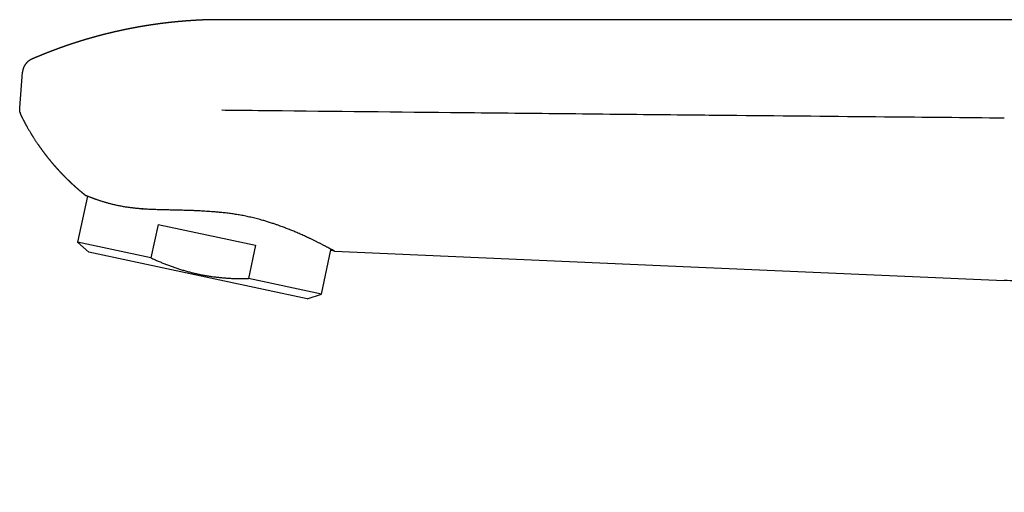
# Model space of a CAD drawing. Header units: millimetres. Extents: x 8 to 609, y 12 to 425.
# Tile 1 of 32: x 29 to 123, y 379 to 425. Entities that reach past the tile are written whole.
import ezdxf

# ---------------------------------------------------------------- set-up
doc = ezdxf.new("R2010")
doc.units = ezdxf.units.MM

msp = doc.modelspace()

# ---------------------------------------------------------------- linework, layer by layer
at = {"color": 7, "linetype": 'Continuous', "lineweight": 30}
for p, q in [((168.74, 424.803), (48.102, 424.803)), ((48.11, 424.796), (48.109, 424.8)), ((28.943, 420.001), (28.939, 419.986)), ((28.637, 416.313), (28.9, 419.744)), ((28.791, 415.527), (28.791, 415.527)), ((28.791, 415.527), (28.791, 415.527)), ((35.151, 407.812), (34.209, 403.378)), ((41.944, 405.086), (41.263, 401.879)), ((41.944, 405.086), (51.326, 403.092)), ((34.209, 403.378), (35.282, 402.413)), ((41.263, 401.879), (34.209, 403.378)), ((51.326, 403.092), (50.645, 399.885)), ((56.312, 397.942), (35.282, 402.413)), ((57.685, 398.389), (58.589, 402.643)), ((58.928, 402.528), (93.219, 401.031)), ((93.219, 401.031), (123.386, 399.714)), ((57.685, 398.389), (50.645, 399.885)), ((56.312, 397.942), (57.685, 398.389))]:
    msp.add_line(p, q, dxfattribs=at)
for points, knots in [([(48.11, 424.802), (48.109, 424.802), (48.092, 424.802), (48.064, 424.802), (48.026, 424.803), (47.989, 424.803), (47.953, 424.804), (47.914, 424.804), (47.878, 424.804), (47.846, 424.805), (47.821, 424.805), (47.8, 424.805), (47.777, 424.805), (47.756, 424.805), (47.737, 424.805), (47.717, 424.805), (47.696, 424.805), (47.676, 424.805), (47.66, 424.805), (47.646, 424.805), (47.631, 424.805), (47.614, 424.805), (47.596, 424.805), (47.578, 424.805), (47.562, 424.805), (47.548, 424.805), (47.533, 424.805), (47.516, 424.805), (47.496, 424.805), (47.479, 424.805), (47.464, 424.805), (47.45, 424.805), (47.434, 424.805), (47.415, 424.805), (47.396, 424.804), (47.378, 424.804), (47.362, 424.804), (47.343, 424.804), (47.321, 424.804), (47.298, 424.804), (47.278, 424.803), (47.259, 424.803), (47.235, 424.803), (47.209, 424.802), (47.182, 424.802), (47.155, 424.802), (47.127, 424.801), (47.102, 424.801), (47.082, 424.801), (47.064, 424.8), (47.047, 424.8), (47.027, 424.8), (47.006, 424.799), (46.987, 424.799), (46.972, 424.799), (46.957, 424.798), (46.94, 424.798), (46.917, 424.797), (46.889, 424.797), (46.856, 424.796), (46.823, 424.795), (46.788, 424.794), (46.754, 424.793), (46.725, 424.793), (46.701, 424.792), (46.68, 424.791), (46.658, 424.791), (46.638, 424.79), (46.621, 424.79), (46.601, 424.789), (46.58, 424.788), (46.553, 424.788), (46.521, 424.786), (46.486, 424.785), (46.447, 424.784), (46.411, 424.783), (46.373, 424.781), (46.337, 424.78), (46.307, 424.779), (46.283, 424.778), (46.267, 424.777), (46.25, 424.776), (46.233, 424.776), (46.217, 424.775), (46.202, 424.774), (46.184, 424.774), (46.165, 424.773), (46.146, 424.772), (46.13, 424.771), (46.115, 424.771), (46.094, 424.77), (46.072, 424.769), (46.051, 424.768), (46.032, 424.767), (46.012, 424.766), (45.989, 424.765), (45.965, 424.764), (45.946, 424.763), (45.929, 424.762), (45.914, 424.761), (45.892, 424.76), (45.866, 424.759), (45.835, 424.757), (45.804, 424.756), (45.773, 424.754), (45.743, 424.752), (45.716, 424.751), (45.693, 424.75), (45.673, 424.749), (45.65, 424.747), (45.627, 424.746), (45.605, 424.745), (45.588, 424.744), (45.573, 424.743), (45.557, 424.742), (45.536, 424.741), (45.513, 424.739), (45.49, 424.738), (45.47, 424.737), (45.451, 424.736), (45.431, 424.734), (45.41, 424.733), (45.391, 424.732), (45.366, 424.73), (45.329, 424.728), (45.283, 424.725), (45.234, 424.722), (45.189, 424.719), (45.138, 424.716), (45.092, 424.712), (45.04, 424.709), (44.991, 424.705), (44.937, 424.702), (44.887, 424.698), (44.846, 424.695), (44.816, 424.693), (44.795, 424.691), (44.776, 424.69), (44.76, 424.688), (44.742, 424.687), (44.723, 424.686), (44.704, 424.684), (44.688, 424.683), (44.675, 424.682), (44.663, 424.681), (44.651, 424.68), (44.633, 424.679), (44.612, 424.677), (44.592, 424.675), (44.575, 424.674), (44.559, 424.673), (44.539, 424.671), (44.518, 424.67), (44.499, 424.668), (44.483, 424.667), (44.467, 424.665), (44.449, 424.664), (44.428, 424.662), (44.406, 424.66), (44.384, 424.659), (44.362, 424.657), (44.339, 424.655), (44.315, 424.653), (44.292, 424.651), (44.258, 424.648), (44.215, 424.644), (44.161, 424.639), (44.108, 424.635), (44.055, 424.63), (44.002, 424.625), (43.949, 424.62), (43.897, 424.616), (43.847, 424.611), (43.798, 424.606), (43.749, 424.602), (43.7, 424.597), (43.651, 424.592), (43.609, 424.588), (43.572, 424.584), (43.542, 424.581), (43.514, 424.578), (43.487, 424.576), (43.46, 424.573), (43.434, 424.57), (43.41, 424.568), (43.387, 424.565), (43.363, 424.563), (43.339, 424.561), (43.316, 424.558), (43.289, 424.555), (43.258, 424.552), (43.227, 424.549), (43.2, 424.546), (43.177, 424.543), (43.155, 424.541), (43.131, 424.538), (43.103, 424.535), (43.072, 424.532), (43.04, 424.528), (43.01, 424.525), (42.979, 424.522), (42.949, 424.518), (42.918, 424.515), (42.887, 424.511), (42.856, 424.508), (42.825, 424.504), (42.793, 424.501), (42.762, 424.497), (42.732, 424.493), (42.703, 424.49), (42.675, 424.487), (42.647, 424.483), (42.619, 424.48), (42.591, 424.477), (42.563, 424.473), (42.532, 424.47), (42.498, 424.465), (42.458, 424.461), (42.422, 424.456), (42.384, 424.451), (42.346, 424.447), (42.314, 424.443), (42.287, 424.439), (42.265, 424.436), (42.241, 424.433), (42.219, 424.43), (42.198, 424.428), (42.176, 424.425), (42.152, 424.422), (42.122, 424.418), (42.084, 424.413), (42.041, 424.407), (41.994, 424.401), (41.95, 424.395), (41.903, 424.389), (41.86, 424.383), (41.813, 424.376), (41.769, 424.37), (41.723, 424.364), (41.679, 424.358), (41.632, 424.351), (41.588, 424.345), (41.542, 424.338), (41.503, 424.333), (41.466, 424.327), (41.435, 424.323), (41.404, 424.318), (41.373, 424.314), (41.342, 424.309), (41.311, 424.304), (41.28, 424.3), (41.246, 424.295), (41.204, 424.288), (41.16, 424.282), (41.114, 424.274), (41.07, 424.268), (41.023, 424.261), (40.98, 424.254), (40.939, 424.247), (40.903, 424.242), (40.873, 424.237), (40.841, 424.232), (40.811, 424.227), (40.78, 424.222), (40.749, 424.217), (40.718, 424.212), (40.686, 424.207), (40.652, 424.201), (40.617, 424.195), (40.581, 424.189), (40.547, 424.184), (40.511, 424.178), (40.476, 424.172), (40.446, 424.167), (40.422, 424.163), (40.406, 424.16), (40.387, 424.157), (40.368, 424.153), (40.349, 424.15), (40.331, 424.147), (40.312, 424.144), (40.29, 424.14), (40.268, 424.136), (40.248, 424.133), (40.229, 424.129), (40.209, 424.126), (40.187, 424.122), (40.168, 424.119), (40.15, 424.116), (40.131, 424.112), (40.11, 424.109), (40.09, 424.105), (40.071, 424.102), (40.053, 424.099), (40.034, 424.095), (40.012, 424.091), (39.992, 424.088), (39.974, 424.084), (39.955, 424.081), (39.93, 424.076), (39.9, 424.071), (39.864, 424.064), (39.828, 424.058), (39.79, 424.051), (39.753, 424.044), (39.717, 424.037), (39.682, 424.031), (39.648, 424.024), (39.612, 424.018), (39.577, 424.011), (39.543, 424.005), (39.507, 423.998), (39.473, 423.991), (39.439, 423.985), (39.406, 423.978), (39.374, 423.972), (39.341, 423.966), (39.31, 423.96), (39.278, 423.953), (39.246, 423.947), (39.215, 423.941), (39.185, 423.935), (39.154, 423.929), (39.124, 423.923), (39.093, 423.917), (39.062, 423.911), (39.032, 423.905), (39.001, 423.898), (38.969, 423.892), (38.937, 423.885), (38.905, 423.879), (38.873, 423.872), (38.841, 423.866), (38.805, 423.858), (38.767, 423.85), (38.722, 423.841), (38.681, 423.832), (38.637, 423.823), (38.596, 423.814), (38.551, 423.805), (38.51, 423.796), (38.457, 423.785), (38.395, 423.771), (38.322, 423.756), (38.251, 423.74), (38.178, 423.724), (38.101, 423.707), (38.019, 423.688), (37.939, 423.67), (37.866, 423.654), (37.8, 423.639), (37.733, 423.623), (37.666, 423.608), (37.601, 423.592), (37.533, 423.576), (37.466, 423.561), (37.398, 423.544), (37.332, 423.528), (37.265, 423.512), (37.199, 423.496), (37.132, 423.48), (37.067, 423.464), (37.009, 423.449), (36.96, 423.437), (36.915, 423.426), (36.873, 423.415), (36.828, 423.404), (36.786, 423.394), (36.741, 423.382), (36.7, 423.372), (36.658, 423.361), (36.621, 423.351), (36.584, 423.342), (36.549, 423.333), (36.512, 423.323), (36.479, 423.315), (36.451, 423.307), (36.428, 423.301), (36.404, 423.295), (36.379, 423.288), (36.354, 423.282), (36.33, 423.275), (36.305, 423.269), (36.28, 423.262), (36.257, 423.256), (36.233, 423.25), (36.209, 423.243), (36.184, 423.236), (36.159, 423.23), (36.136, 423.224), (36.114, 423.218), (36.095, 423.212), (36.077, 423.208), (36.059, 423.203), (36.038, 423.197), (36.018, 423.192), (36, 423.187), (35.982, 423.182), (35.963, 423.177), (35.942, 423.171), (35.923, 423.166), (35.906, 423.161), (35.887, 423.156), (35.867, 423.15), (35.848, 423.145), (35.83, 423.14), (35.812, 423.135), (35.792, 423.129), (35.771, 423.124), (35.75, 423.118), (35.73, 423.112), (35.708, 423.106), (35.677, 423.097), (35.637, 423.086), (35.591, 423.073), (35.543, 423.059), (35.496, 423.046), (35.448, 423.033), (35.405, 423.02), (35.365, 423.009), (35.328, 422.998), (35.293, 422.988), (35.26, 422.978), (35.227, 422.968), (35.19, 422.958), (35.156, 422.948), (35.128, 422.94), (35.109, 422.934), (35.089, 422.928), (35.067, 422.922), (35.046, 422.915), (35.026, 422.909), (35.005, 422.903), (34.983, 422.897), (34.962, 422.89), (34.942, 422.884), (34.922, 422.878), (34.9, 422.872), (34.878, 422.865), (34.858, 422.859), (34.838, 422.853), (34.816, 422.847), (34.796, 422.84), (34.778, 422.835), (34.761, 422.83), (34.741, 422.824), (34.719, 422.817), (34.699, 422.811), (34.668, 422.801), (34.627, 422.789), (34.575, 422.773), (34.525, 422.758), (34.473, 422.741), (34.422, 422.726), (34.37, 422.709), (34.321, 422.694), (34.275, 422.68), (34.235, 422.667), (34.195, 422.654), (34.155, 422.641), (34.114, 422.628), (34.075, 422.616), (34.032, 422.602), (33.991, 422.589), (33.946, 422.574), (33.905, 422.561), (33.862, 422.547), (33.821, 422.534), (33.777, 422.519), (33.738, 422.506), (33.699, 422.493), (33.663, 422.482), (33.63, 422.471), (33.596, 422.459), (33.564, 422.449), (33.53, 422.438), (33.499, 422.427), (33.469, 422.417), (33.439, 422.407), (33.41, 422.397), (33.378, 422.386), (33.345, 422.375), (33.311, 422.364), (33.276, 422.351), (33.24, 422.339), (33.204, 422.327), (33.168, 422.315), (33.131, 422.302), (33.092, 422.288), (33.054, 422.275), (33.015, 422.262), (32.975, 422.248), (32.933, 422.233), (32.89, 422.218), (32.849, 422.204), (32.808, 422.189), (32.774, 422.177), (32.747, 422.168), (32.727, 422.16), (32.707, 422.153), (32.685, 422.146), (32.664, 422.138), (32.644, 422.131), (32.624, 422.124), (32.602, 422.116), (32.581, 422.108), (32.561, 422.101), (32.542, 422.094), (32.52, 422.086), (32.499, 422.079), (32.479, 422.072), (32.459, 422.064), (32.438, 422.057), (32.418, 422.05), (32.401, 422.043), (32.383, 422.037), (32.364, 422.03), (32.344, 422.023), (32.326, 422.016), (32.302, 422.007), (32.272, 421.996), (32.236, 421.983), (32.196, 421.968), (32.153, 421.952), (32.111, 421.937), (32.07, 421.922), (32.029, 421.906), (31.985, 421.89), (31.939, 421.873), (31.894, 421.856), (31.847, 421.838), (31.803, 421.821), (31.759, 421.805), (31.719, 421.789), (31.677, 421.773), (31.636, 421.758), (31.594, 421.741), (31.554, 421.726), (31.511, 421.709), (31.471, 421.694), (31.431, 421.678), (31.395, 421.664), (31.359, 421.65), (31.325, 421.637), (31.293, 421.624), (31.26, 421.612), (31.229, 421.599), (31.195, 421.586), (31.162, 421.573), (31.126, 421.559), (31.088, 421.544), (31.05, 421.528), (31.013, 421.513), (30.977, 421.499), (30.934, 421.482), (30.888, 421.464), (30.84, 421.444), (30.798, 421.427), (30.753, 421.409), (30.709, 421.391), (30.661, 421.371), (30.611, 421.351), (30.559, 421.329), (30.508, 421.308), (30.46, 421.288), (30.419, 421.271), (30.379, 421.254), (30.341, 421.238), (30.301, 421.222), (30.263, 421.206), (30.229, 421.191), (30.195, 421.177), (30.165, 421.164), (30.138, 421.153), (30.116, 421.144), (30.095, 421.134), (30.073, 421.125), (30.052, 421.116), (30.034, 421.108), (30.016, 421.101), (29.996, 421.092), (29.975, 421.083), (29.954, 421.074), (29.932, 421.065), (29.908, 421.054), (29.884, 421.044), (29.861, 421.034), (29.84, 421.025), (29.821, 421.017), (29.808, 421.011), (29.801, 421.008), (29.8, 421.007)], [0, 0, 0, 0, 0.000209, 0.002698, 0.004397, 0.006262, 0.008569, 0.010172, 0.012435, 0.014372, 0.015253, 0.016394, 0.017757, 0.018879, 0.019823, 0.02076, 0.02207, 0.023087, 0.023938, 0.024684, 0.02537, 0.026253, 0.027359, 0.028339, 0.029135, 0.029847, 0.030551, 0.031519, 0.032668, 0.033592, 0.034309, 0.035022, 0.035817, 0.036915, 0.038049, 0.03888, 0.039692, 0.04062, 0.041944, 0.043288, 0.044202, 0.045156, 0.046301, 0.048081, 0.049295, 0.050663, 0.05239, 0.053631, 0.054707, 0.055626, 0.056426, 0.057486, 0.058772, 0.059735, 0.060509, 0.061207, 0.06209, 0.063253, 0.06494, 0.066494, 0.068576, 0.070178, 0.072136, 0.073952, 0.074806, 0.075976, 0.077351, 0.078317, 0.079165, 0.080117, 0.081421, 0.082625, 0.084362, 0.086522, 0.088264, 0.090596, 0.09233, 0.094256, 0.096409, 0.097137, 0.098024, 0.098972, 0.099923, 0.10075, 0.101438, 0.102333, 0.103572, 0.104568, 0.105342, 0.106115, 0.107061, 0.108585, 0.109621, 0.110495, 0.111539, 0.112913, 0.114192, 0.115262, 0.116103, 0.116816, 0.117635, 0.119608, 0.120994, 0.122665, 0.124531, 0.126005, 0.127484, 0.12873, 0.129717, 0.130762, 0.132337, 0.133415, 0.134227, 0.134983, 0.135824, 0.136891, 0.138269, 0.139506, 0.140484, 0.141528, 0.142534, 0.143755, 0.14478, 0.14553, 0.147819, 0.150614, 0.15286, 0.155717, 0.157849, 0.160852, 0.163076, 0.166231, 0.168632, 0.171707, 0.174144, 0.175255, 0.176482, 0.177463, 0.178259, 0.179124, 0.180242, 0.1813, 0.182167, 0.182807, 0.183407, 0.184025, 0.184859, 0.186221, 0.187306, 0.188122, 0.18891, 0.189951, 0.19124, 0.192239, 0.193064, 0.19382, 0.194758, 0.195922, 0.197222, 0.198291, 0.199335, 0.200732, 0.202013, 0.203179, 0.204356, 0.207464, 0.21005, 0.213075, 0.215784, 0.218617, 0.221541, 0.224241, 0.226974, 0.229476, 0.232149, 0.234729, 0.237338, 0.239979, 0.241466, 0.243244, 0.244804, 0.246049, 0.24757, 0.249095, 0.250238, 0.251363, 0.252782, 0.254092, 0.255155, 0.256566, 0.25842, 0.260097, 0.26151, 0.262754, 0.263869, 0.265034, 0.266512, 0.268354, 0.270092, 0.271577, 0.273204, 0.275069, 0.276439, 0.278156, 0.279997, 0.281394, 0.283196, 0.284993, 0.286392, 0.288037, 0.289676, 0.290922, 0.292462, 0.294182, 0.295474, 0.296909, 0.299196, 0.300922, 0.303192, 0.305063, 0.307068, 0.309252, 0.310217, 0.311395, 0.312807, 0.314014, 0.31498, 0.316141, 0.31755, 0.318773, 0.320941, 0.323618, 0.325792, 0.328462, 0.330642, 0.333304, 0.335492, 0.338144, 0.34034, 0.342982, 0.345188, 0.347818, 0.350035, 0.352652, 0.354069, 0.355972, 0.357609, 0.359062, 0.360989, 0.362557, 0.364062, 0.365995, 0.368139, 0.370834, 0.372971, 0.37567, 0.377801, 0.380505, 0.382631, 0.384498, 0.386189, 0.387608, 0.389513, 0.391132, 0.392593, 0.394519, 0.396066, 0.397849, 0.399994, 0.401605, 0.40372, 0.405558, 0.407318, 0.409471, 0.41032, 0.41113, 0.412137, 0.413302, 0.414329, 0.415158, 0.416155, 0.417428, 0.418741, 0.419781, 0.420659, 0.421766, 0.423028, 0.424095, 0.424953, 0.425923, 0.427119, 0.428291, 0.429237, 0.430108, 0.431202, 0.432467, 0.433548, 0.434413, 0.435392, 0.436608, 0.438576, 0.440225, 0.442402, 0.44434, 0.446418, 0.448443, 0.450059, 0.452222, 0.45393, 0.45582, 0.457886, 0.4595, 0.461658, 0.463374, 0.465066, 0.467028, 0.46849, 0.470349, 0.47218, 0.473649, 0.475533, 0.477163, 0.478607, 0.480524, 0.48208, 0.483591, 0.485518, 0.487, 0.488678, 0.490656, 0.492129, 0.493976, 0.49583, 0.4973, 0.499914, 0.501945, 0.504551, 0.506589, 0.509184, 0.511231, 0.513812, 0.515872, 0.51991, 0.523912, 0.527767, 0.531519, 0.535746, 0.540353, 0.544977, 0.548657, 0.552279, 0.555854, 0.559538, 0.563185, 0.566595, 0.570649, 0.57406, 0.577794, 0.581446, 0.585006, 0.588714, 0.592386, 0.595584, 0.598291, 0.600412, 0.60302, 0.605153, 0.607738, 0.609874, 0.61255, 0.614556, 0.616811, 0.618526, 0.620684, 0.62265, 0.624524, 0.626069, 0.62729, 0.628417, 0.629903, 0.631392, 0.632533, 0.633917, 0.635459, 0.636676, 0.637803, 0.639289, 0.640773, 0.641911, 0.643297, 0.644551, 0.645611, 0.646463, 0.647453, 0.648675, 0.649841, 0.65077, 0.651653, 0.652769, 0.654013, 0.655047, 0.655892, 0.65688, 0.658086, 0.659217, 0.660121, 0.661015, 0.662162, 0.663452, 0.664551, 0.665535, 0.666791, 0.66822, 0.670637, 0.673403, 0.675887, 0.678575, 0.681132, 0.683778, 0.685794, 0.687767, 0.689905, 0.691564, 0.693322, 0.695363, 0.697667, 0.69897, 0.69991, 0.700916, 0.702247, 0.703519, 0.704509, 0.705571, 0.706908, 0.708166, 0.709146, 0.710208, 0.71155, 0.71281, 0.71379, 0.714855, 0.716197, 0.717336, 0.718241, 0.71914, 0.720293, 0.721579, 0.722695, 0.723723, 0.726709, 0.729446, 0.732373, 0.735141, 0.738146, 0.740746, 0.743919, 0.746305, 0.74838, 0.750691, 0.752947, 0.755106, 0.757495, 0.759481, 0.762233, 0.76439, 0.766977, 0.76909, 0.771709, 0.773789, 0.776396, 0.778308, 0.780356, 0.782334, 0.783933, 0.786043, 0.787687, 0.789575, 0.791356, 0.792721, 0.794546, 0.796333, 0.797969, 0.800143, 0.802017, 0.803964, 0.806102, 0.80812, 0.810077, 0.812329, 0.814621, 0.816564, 0.818918, 0.82137, 0.823639, 0.826149, 0.828309, 0.830549, 0.831877, 0.832891, 0.83393, 0.835258, 0.836545, 0.837546, 0.838593, 0.839928, 0.841213, 0.842208, 0.843252, 0.844581, 0.845858, 0.846855, 0.84791, 0.849248, 0.850406, 0.851331, 0.852214, 0.853324, 0.854557, 0.855585, 0.856435, 0.858669, 0.860622, 0.862645, 0.865446, 0.867841, 0.869894, 0.872358, 0.874827, 0.877428, 0.880086, 0.882603, 0.885327, 0.887599, 0.890096, 0.892208, 0.894813, 0.896937, 0.899515, 0.901662, 0.904208, 0.906363, 0.908493, 0.910359, 0.91248, 0.914255, 0.915966, 0.918053, 0.919625, 0.921743, 0.92368, 0.925819, 0.928195, 0.930267, 0.932248, 0.934324, 0.937671, 0.940001, 0.942681, 0.944914, 0.947667, 0.950238, 0.953158, 0.956273, 0.959232, 0.961872, 0.964675, 0.966336, 0.968701, 0.971252, 0.973272, 0.975266, 0.977099, 0.979101, 0.980494, 0.981707, 0.982886, 0.984217, 0.985497, 0.98649, 0.987436, 0.988621, 0.989881, 0.991073, 0.992281, 0.993661, 0.9952, 0.996574, 0.99766, 0.998764, 0.999824, 1, 1, 1, 1]), ([(29.8, 421.007), (29.799, 421.007), (29.783, 421), (29.752, 420.986), (29.709, 420.964), (29.666, 420.941), (29.625, 420.918), (29.584, 420.892), (29.544, 420.865), (29.502, 420.835), (29.461, 420.803), (29.419, 420.768), (29.378, 420.732), (29.337, 420.693), (29.298, 420.652), (29.263, 420.613), (29.233, 420.577), (29.205, 420.541), (29.175, 420.501), (29.144, 420.456), (29.115, 420.41), (29.088, 420.364), (29.062, 420.316), (29.039, 420.269), (29.017, 420.221), (28.998, 420.173), (28.98, 420.125), (28.969, 420.092), (28.964, 420.074), (28.963, 420.072)], [0, 0, 0, 0, 0.00305, 0.041945, 0.081899, 0.118496, 0.155674, 0.193334, 0.231387, 0.269755, 0.312759, 0.351586, 0.3948, 0.43813, 0.481422, 0.524643, 0.556872, 0.587719, 0.62982, 0.671705, 0.713358, 0.754763, 0.795895, 0.836721, 0.877191, 0.917235, 0.956755, 0.995615, 1, 1, 1, 1]), ([(28.963, 420.072), (28.963, 420.072), (28.956, 420.05), (28.943, 420.004), (28.927, 419.934), (28.914, 419.864), (28.905, 419.8), (28.902, 419.76), (28.9, 419.744)], [0, 0, 0, 0, 0.000392, 0.212553, 0.424713, 0.638813, 0.852913, 1, 1, 1, 1]), ([(28.669, 415.878), (28.666, 415.888), (28.645, 415.964), (28.631, 416.11), (28.635, 416.245), (28.637, 416.313)], [0, 0, 0, 0, 0.075127, 0.537564, 1, 1, 1, 1]), ([(48.081, 416.114), (48.091, 416.114), (48.487, 416.11), (50.424, 416.089), (58.517, 416.004), (69.696, 415.887), (82.805, 415.753), (89.748, 415.684), (93.219, 415.649)], [0, 0, 0, 0, 0.000658, 0.026274, 0.128734, 0.538577, 0.769289, 1, 1, 1, 1]), ([(28.667, 415.877), (28.668, 415.876), (28.671, 415.858), (28.68, 415.823), (28.693, 415.774), (28.709, 415.725), (28.726, 415.676), (28.745, 415.628), (28.765, 415.58), (28.78, 415.547), (28.789, 415.53), (28.79, 415.528)], [0, 0, 0, 0, 0.012544, 0.149886, 0.287992, 0.426632, 0.565653, 0.704949, 0.844451, 0.984107, 1, 1, 1, 1]), ([(28.791, 415.527), (28.793, 415.523), (28.801, 415.506), (28.816, 415.478), (28.833, 415.443), (28.851, 415.408), (28.877, 415.357), (28.911, 415.291), (28.953, 415.21), (28.996, 415.128), (29.035, 415.054), (29.069, 414.99), (29.099, 414.934), (29.128, 414.88), (29.157, 414.827), (29.184, 414.777), (29.21, 414.73), (29.234, 414.686), (29.258, 414.642), (29.283, 414.598), (29.307, 414.553), (29.332, 414.509), (29.371, 414.44), (29.425, 414.346), (29.493, 414.227), (29.562, 414.111), (29.63, 413.997), (29.687, 413.901), (29.735, 413.823), (29.773, 413.761), (29.811, 413.699), (29.85, 413.638), (29.887, 413.577), (29.926, 413.516), (29.974, 413.44), (30.033, 413.348), (30.101, 413.243), (30.167, 413.143), (30.23, 413.047), (30.294, 412.952), (30.362, 412.852), (30.421, 412.765), (30.469, 412.697), (30.502, 412.649), (30.534, 412.603), (30.567, 412.557), (30.602, 412.507), (30.642, 412.452), (30.683, 412.394), (30.724, 412.337), (30.763, 412.283), (30.796, 412.237), (30.826, 412.197), (30.852, 412.161), (30.879, 412.125), (30.906, 412.089), (30.933, 412.052), (30.961, 412.015), (30.991, 411.975), (31.018, 411.94), (31.044, 411.906), (31.068, 411.873), (31.095, 411.839), (31.122, 411.803), (31.149, 411.768), (31.176, 411.733), (31.204, 411.697), (31.234, 411.659), (31.267, 411.617), (31.3, 411.575), (31.335, 411.53), (31.373, 411.483), (31.411, 411.436), (31.446, 411.393), (31.478, 411.353), (31.506, 411.318), (31.533, 411.285), (31.558, 411.255), (31.584, 411.223), (31.61, 411.191), (31.634, 411.162), (31.656, 411.136), (31.678, 411.11), (31.701, 411.083), (31.725, 411.053), (31.753, 411.021), (31.781, 410.987), (31.809, 410.955), (31.833, 410.927), (31.854, 410.903), (31.873, 410.88), (31.892, 410.857), (31.913, 410.834), (31.934, 410.809), (31.957, 410.783), (31.981, 410.755), (32.004, 410.729), (32.026, 410.704), (32.046, 410.681), (32.065, 410.66), (32.084, 410.638), (32.105, 410.614), (32.127, 410.589), (32.152, 410.561), (32.179, 410.531), (32.205, 410.502), (32.231, 410.474), (32.254, 410.448), (32.276, 410.423), (32.299, 410.399), (32.321, 410.374), (32.346, 410.347), (32.369, 410.321), (32.393, 410.295), (32.416, 410.27), (32.441, 410.243), (32.466, 410.217), (32.491, 410.189), (32.517, 410.161), (32.543, 410.134), (32.566, 410.11), (32.586, 410.088), (32.606, 410.067), (32.626, 410.046), (32.648, 410.023), (32.672, 409.997), (32.697, 409.971), (32.721, 409.946), (32.743, 409.923), (32.765, 409.901), (32.786, 409.878), (32.811, 409.853), (32.838, 409.825), (32.866, 409.797), (32.891, 409.77), (32.914, 409.747), (32.935, 409.726), (32.958, 409.703), (32.983, 409.677), (33.011, 409.649), (33.039, 409.621), (33.064, 409.596), (33.086, 409.574), (33.108, 409.552), (33.133, 409.528), (33.16, 409.5), (33.19, 409.471), (33.219, 409.443), (33.244, 409.419), (33.267, 409.396), (33.292, 409.372), (33.319, 409.346), (33.35, 409.316), (33.38, 409.287), (33.408, 409.26), (33.433, 409.237), (33.456, 409.215), (33.48, 409.192), (33.507, 409.166), (33.537, 409.139), (33.566, 409.111), (33.593, 409.087), (33.617, 409.064), (33.64, 409.043), (33.663, 409.021), (33.69, 408.997), (33.718, 408.971), (33.747, 408.944), (33.774, 408.92), (33.795, 408.9), (33.812, 408.885), (33.827, 408.871), (33.845, 408.856), (33.864, 408.838), (33.883, 408.822), (33.899, 408.807), (33.913, 408.794), (33.927, 408.782), (33.941, 408.769), (33.956, 408.755), (33.974, 408.74), (33.991, 408.724), (34.008, 408.71), (34.021, 408.697), (34.034, 408.686), (34.048, 408.674), (34.064, 408.66), (34.082, 408.644), (34.102, 408.626), (34.122, 408.609), (34.141, 408.591), (34.159, 408.576), (34.177, 408.56), (34.195, 408.544), (34.221, 408.522), (34.254, 408.493), (34.29, 408.462), (34.322, 408.434), (34.355, 408.406), (34.389, 408.377), (34.424, 408.347), (34.459, 408.317), (34.487, 408.293), (34.51, 408.274), (34.524, 408.263), (34.537, 408.252), (34.552, 408.239), (34.568, 408.225), (34.586, 408.211), (34.602, 408.197), (34.616, 408.185), (34.628, 408.175), (34.64, 408.165), (34.654, 408.154), (34.67, 408.141), (34.686, 408.127), (34.702, 408.115), (34.72, 408.099), (34.747, 408.077), (34.782, 408.049), (34.818, 408.02), (34.853, 407.991), (34.889, 407.962), (34.926, 407.933), (34.955, 407.91), (34.979, 407.89), (34.998, 407.875), (35.011, 407.865), (35.016, 407.861)], [0, 0, 0, 0, 0.001608, 0.005687, 0.009479, 0.013392, 0.017461, 0.026603, 0.035816, 0.045074, 0.054475, 0.060836, 0.067138, 0.073373, 0.079522, 0.085199, 0.090657, 0.095439, 0.100546, 0.105665, 0.110765, 0.115849, 0.12092, 0.134701, 0.14844, 0.162168, 0.175336, 0.188448, 0.195782, 0.203087, 0.210363, 0.217607, 0.224822, 0.231904, 0.239284, 0.252044, 0.264865, 0.276792, 0.288136, 0.299421, 0.31151, 0.32445, 0.331015, 0.336643, 0.342162, 0.347678, 0.353718, 0.36047, 0.368334, 0.375159, 0.381703, 0.388177, 0.392325, 0.396879, 0.401454, 0.405996, 0.410244, 0.415251, 0.420153, 0.425065, 0.428809, 0.432878, 0.43733, 0.44186, 0.44639, 0.450866, 0.454961, 0.460238, 0.465532, 0.47079, 0.476338, 0.482812, 0.489172, 0.494488, 0.499466, 0.504478, 0.508091, 0.512177, 0.516407, 0.520635, 0.524393, 0.527683, 0.530948, 0.534557, 0.538339, 0.542596, 0.547238, 0.551824, 0.555346, 0.558411, 0.561377, 0.56434, 0.567351, 0.570626, 0.574237, 0.577926, 0.581585, 0.584942, 0.587761, 0.590692, 0.593624, 0.596624, 0.599985, 0.60389, 0.607812, 0.612153, 0.615786, 0.619203, 0.622684, 0.625735, 0.629151, 0.632878, 0.636582, 0.639751, 0.643405, 0.64696, 0.650734, 0.654314, 0.658309, 0.662186, 0.665477, 0.668429, 0.671287, 0.674082, 0.677187, 0.680838, 0.684633, 0.68809, 0.691299, 0.694311, 0.697335, 0.700772, 0.704782, 0.709023, 0.712828, 0.715869, 0.718831, 0.721874, 0.725509, 0.729644, 0.733755, 0.737348, 0.740384, 0.743376, 0.746639, 0.750698, 0.755154, 0.759226, 0.762655, 0.7658, 0.769113, 0.77289, 0.777331, 0.781863, 0.785634, 0.788952, 0.792018, 0.795289, 0.799067, 0.8033, 0.807521, 0.811109, 0.814303, 0.817406, 0.820587, 0.824102, 0.828174, 0.832333, 0.836016, 0.839087, 0.840891, 0.842898, 0.845241, 0.848065, 0.850716, 0.852738, 0.854579, 0.85646, 0.858322, 0.860398, 0.862734, 0.86531, 0.867554, 0.869286, 0.87086, 0.8727, 0.874767, 0.877177, 0.879919, 0.882843, 0.885313, 0.887751, 0.89005, 0.892368, 0.894966, 0.900475, 0.905528, 0.909302, 0.913339, 0.91847, 0.922964, 0.927122, 0.932339, 0.934386, 0.936026, 0.937717, 0.939652, 0.941845, 0.9443, 0.946558, 0.948322, 0.949743, 0.951286, 0.953002, 0.955079, 0.957469, 0.959538, 0.961127, 0.964688, 0.970136, 0.974751, 0.978454, 0.98401, 0.988632, 0.992613, 0.995236, 0.997949, 1, 1, 1, 1]), ([(93.219, 415.649), (93.515, 415.646), (94.995, 415.631), (101.209, 415.57), (110.969, 415.475), (119.545, 415.396), (123.386, 415.36)], [0, 0, 0, 0, 0.0294288, 0.147144, 0.618005, 1, 1, 1, 1]), ([(48.079, 406.239), (48.007, 406.246), (47.864, 406.261), (47.647, 406.28), (47.393, 406.301), (47.103, 406.324), (46.776, 406.347), (46.448, 406.368), (46.156, 406.385), (45.901, 406.399), (45.682, 406.41), (45.459, 406.42), (45.23, 406.429), (44.997, 406.437), (44.764, 406.445), (44.532, 406.452), (44.3, 406.458), (44.077, 406.464), (43.862, 406.469), (43.656, 406.473), (43.451, 406.478), (43.228, 406.483), (42.988, 406.488), (42.731, 406.493), (42.476, 406.499), (42.223, 406.506), (41.972, 406.513), (41.73, 406.521), (41.496, 406.53), (41.271, 406.54), (41.048, 406.551), (40.828, 406.563), (40.61, 406.577), (40.417, 406.591), (40.248, 406.604), (40.103, 406.617), (39.959, 406.63), (39.806, 406.645), (39.645, 406.662), (39.476, 406.682), (39.309, 406.703), (39.145, 406.725), (38.984, 406.749), (38.81, 406.776), (38.624, 406.807), (38.429, 406.842), (38.238, 406.878), (38.055, 406.916), (37.88, 406.954), (37.713, 406.992), (37.551, 407.031), (37.399, 407.07), (37.258, 407.107), (37.126, 407.143), (36.998, 407.179), (36.859, 407.219), (36.711, 407.263), (36.557, 407.311), (36.41, 407.358), (36.269, 407.404), (36.136, 407.449), (36.02, 407.489), (35.92, 407.525), (35.834, 407.556), (35.752, 407.586), (35.665, 407.618), (35.575, 407.651), (35.485, 407.685), (35.404, 407.715), (35.332, 407.743), (35.267, 407.768), (35.211, 407.789), (35.162, 407.808), (35.122, 407.823), (35.087, 407.836), (35.059, 407.846), (35.038, 407.854), (35.023, 407.859), (35.016, 407.861), (35.016, 407.861), (35.016, 407.861)], [0, 0, 0, 0, 0.010836, 0.021675, 0.032513, 0.048843, 0.065174, 0.081573, 0.097972, 0.108935, 0.119899, 0.130862, 0.142656, 0.154451, 0.166245, 0.178079, 0.189913, 0.201747, 0.212415, 0.223082, 0.233761, 0.24444, 0.258067, 0.271695, 0.285321, 0.299011, 0.312702, 0.326392, 0.339046, 0.351701, 0.364355, 0.377059, 0.389766, 0.40247, 0.411267, 0.420064, 0.428869, 0.437675, 0.448415, 0.459156, 0.469896, 0.480673, 0.491451, 0.502228, 0.516108, 0.529987, 0.5439, 0.557814, 0.571014, 0.584213, 0.597441, 0.610669, 0.622374, 0.63408, 0.645802, 0.657525, 0.67324, 0.688958, 0.704673, 0.720483, 0.736295, 0.752105, 0.764032, 0.775959, 0.787905, 0.799851, 0.816104, 0.832368, 0.848008, 0.863649, 0.879331, 0.895013, 0.909401, 0.923789, 0.938208, 0.952627, 0.966175, 0.979724, 0.993309, 1, 1, 1, 1]), ([(40.399, 406.592), (40.415, 406.591), (40.448, 406.588), (40.481, 406.586), (40.501, 406.584), (40.505, 406.584)], [0, 0, 0, 0, 0.409812, 0.876727, 1, 1, 1, 1]), ([(58.928, 402.528), (58.928, 402.528), (58.928, 402.528), (58.924, 402.53), (58.919, 402.533), (58.909, 402.539), (58.892, 402.548), (58.864, 402.563), (58.829, 402.582), (58.789, 402.604), (58.744, 402.629), (58.696, 402.655), (58.643, 402.684), (58.585, 402.715), (58.524, 402.748), (58.458, 402.784), (58.388, 402.821), (58.313, 402.861), (58.235, 402.903), (58.15, 402.948), (58.056, 402.997), (57.953, 403.051), (57.844, 403.108), (57.733, 403.165), (57.622, 403.222), (57.511, 403.279), (57.395, 403.337), (57.275, 403.398), (57.15, 403.46), (57.027, 403.521), (56.905, 403.58), (56.785, 403.639), (56.661, 403.698), (56.545, 403.754), (56.435, 403.805), (56.333, 403.853), (56.229, 403.901), (56.095, 403.963), (55.927, 404.04), (55.723, 404.131), (55.513, 404.223), (55.307, 404.312), (55.107, 404.397), (54.913, 404.477), (54.714, 404.558), (54.515, 404.638), (54.316, 404.716), (54.116, 404.792), (53.913, 404.868), (53.729, 404.935), (53.565, 404.994), (53.422, 405.044), (53.278, 405.094), (53.122, 405.147), (52.953, 405.203), (52.771, 405.262), (52.586, 405.32), (52.4, 405.377), (52.211, 405.433), (52.002, 405.494), (51.772, 405.558), (51.52, 405.626), (51.265, 405.691), (51.011, 405.753), (50.759, 405.811), (50.509, 405.866), (50.256, 405.918), (50.008, 405.967), (49.766, 406.011), (49.529, 406.051), (49.292, 406.089), (49.052, 406.124), (48.811, 406.156), (48.568, 406.186), (48.324, 406.214), (48.161, 406.231), (48.08, 406.239)], [0, 0, 0, 0, 0.009342, 0.018683, 0.028033, 0.037383, 0.054492, 0.071601, 0.08876, 0.105919, 0.120671, 0.135423, 0.150206, 0.16499, 0.179026, 0.193063, 0.207126, 0.221189, 0.234798, 0.248414, 0.263802, 0.279189, 0.29461, 0.310031, 0.323854, 0.337679, 0.351501, 0.365378, 0.379256, 0.393133, 0.405356, 0.417578, 0.429817, 0.442055, 0.451535, 0.461015, 0.470503, 0.47999, 0.497342, 0.514693, 0.53209, 0.549487, 0.56443, 0.579374, 0.594347, 0.60932, 0.623528, 0.637736, 0.65197, 0.666204, 0.675793, 0.685383, 0.69498, 0.704578, 0.716291, 0.728006, 0.739719, 0.751469, 0.76322, 0.774969, 0.790141, 0.805312, 0.820521, 0.83573, 0.850188, 0.864646, 0.87914, 0.893634, 0.906874, 0.920118, 0.933362, 0.946603, 0.95995, 0.9733, 0.986651, 1, 1, 1, 1]), ([(41.263, 401.879), (41.38, 401.825), (41.614, 401.717), (41.968, 401.562), (42.322, 401.413), (42.678, 401.27), (43.034, 401.134), (43.391, 401.005), (43.749, 400.883), (44.114, 400.766), (44.486, 400.654), (44.865, 400.548), (45.245, 400.451), (45.627, 400.361), (46.01, 400.279), (46.396, 400.205), (46.783, 400.139), (47.171, 400.081), (47.562, 400.03), (47.955, 399.987), (48.35, 399.952), (48.74, 399.924), (49.123, 399.903), (49.501, 399.89), (49.881, 399.882), (50.262, 399.88), (50.517, 399.883), (50.645, 399.885)], [0, 0, 0, 0, 0.04004, 0.079914, 0.119619, 0.159158, 0.198535, 0.237761, 0.276847, 0.31581, 0.356514, 0.397126, 0.437668, 0.478169, 0.518656, 0.559155, 0.599695, 0.640301, 0.680999, 0.721813, 0.762761, 0.803863, 0.84277, 0.881833, 0.921059, 0.960449, 1, 1, 1, 1]), ([(58.589, 402.643), (58.602, 402.639), (58.715, 402.601), (58.828, 402.562), (58.928, 402.528)], [0, 0, 0, 0, 0.110943, 1, 1, 1, 1]), ([(142.509, 379.314), (142.511, 379.682), (142.515, 380.42), (142.443, 381.524), (142.314, 382.622), (142.124, 383.712), (141.874, 384.79), (141.565, 385.852), (141.198, 386.895), (140.773, 387.917), (140.293, 388.914), (139.759, 389.882), (139.172, 390.82), (138.533, 391.723), (137.846, 392.59), (137.112, 393.418), (136.334, 394.204), (135.513, 394.945), (134.653, 395.64), (133.755, 396.287), (132.823, 396.883), (131.859, 397.426), (130.867, 397.916), (129.85, 398.349), (128.81, 398.726), (127.75, 399.045), (126.675, 399.305), (125.587, 399.504), (124.49, 399.648), (123.754, 399.692), (123.386, 399.714)], [0, 0, 0, 0, 0.0357135, 0.0714291, 0.1071439, 0.1428562, 0.1785711, 0.2142867, 0.25, 0.2857133, 0.321429, 0.3571438, 0.3928562, 0.428571, 0.4642867, 0.5, 0.5357133, 0.571429, 0.6071438, 0.6428562, 0.678571, 0.7142867, 0.75, 0.7857133, 0.8214289, 0.8571438, 0.8928561, 0.9285709, 0.9642865, 1, 1, 1, 1])]:
    msp.add_open_spline(points, degree=3, knots=knots, dxfattribs=at)

doc.saveas('drawing.dxf')
